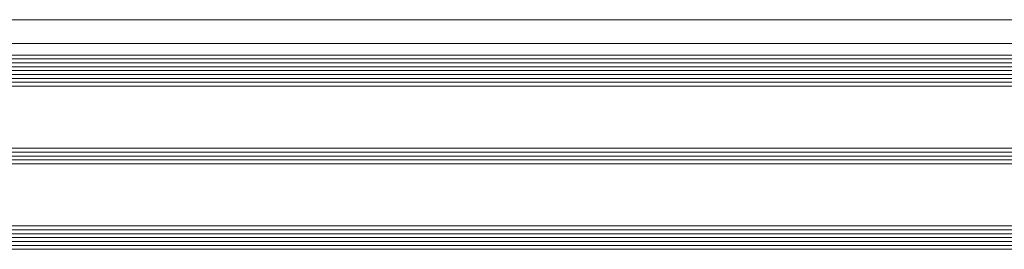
# Model space of a CAD drawing. Header units: millimetres. Extents: x 71658 to 298332, y -154437 to -30421.
# Tile 64 of 155: x 91180 to 91434, y -58925 to -58866. Entities that reach past the tile are written whole.
import ezdxf

# ---------------------------------------------------------------- set-up
doc = ezdxf.new("R2010")
doc.units = ezdxf.units.MM
doc.header["$LTSCALE"] = 500
doc.header["$MEASUREMENT"] = 0
doc.linetypes.add('Center', pattern=[48, 30, -6, 6, -6])
doc.layers.add('A-06-TELJED', color=253, linetype='Center', lineweight=0)
doc.layers.add('A-13-UKS', color=250, linetype='Continuous', lineweight=5)

# ---------------------------------------------------------------- blocks, each defined once
blk = doc.blocks.new('TELG')
at = {"layer": 'A-06-TELJED', "ltscale": 0.05}
blk.add_line((129079.17, -58866), (85658.8, -58866), dxfattribs=at)
blk = doc.blocks.new('lükanduksed')
at = {"layer": 'A-13-UKS'}
for p, q in [((91864.92, -58872.09), (90980.29, -58872.09)), ((90967.29, -58875.09), (91864.92, -58875.09)), ((90967.29, -58876.09), (91864.92, -58876.09)), ((90967.29, -58877.09), (91864.92, -58877.09)), ((90967.29, -58878.09), (91864.92, -58878.09)), ((90967.29, -58879.09), (91864.92, -58879.09)), ((90967.29, -58880.09), (91864.92, -58880.09)), ((90967.29, -58881.09), (91864.92, -58881.09)), ((90967.29, -58882.09), (91864.92, -58882.09)), ((90967.29, -58883.09), (91864.92, -58883.09)), ((90967.29, -58899.09), (91864.92, -58899.09)), ((90967.29, -58900.09), (91864.92, -58900.09)), ((90967.29, -58901.09), (91864.92, -58901.09)), ((90967.29, -58902.09), (91864.92, -58902.09)), ((90967.29, -58903.09), (91864.92, -58903.09)), ((90967.29, -58919.09), (91864.92, -58919.09)), ((90967.29, -58920.09), (91864.92, -58920.09)), ((90967.29, -58921.09), (91864.92, -58921.09)), ((90967.29, -58922.09), (91864.92, -58922.09)), ((90967.29, -58923.09), (91864.92, -58923.09)), ((90967.29, -58924.09), (91864.92, -58924.09)), ((90967.29, -58925.09), (91864.92, -58925.09))]:
    blk.add_line(p, q, dxfattribs=at)

msp = doc.modelspace()

# ---------------------------------------------------------------- block references
at = {"layer": 'A-06-TELJED'}
msp.add_blockref('TELG', (0, 0), dxfattribs=at)

# ---------------------------------------------------------------- next in the draw order: block references
at = {"layer": 'A-13-UKS'}
msp.add_blockref('lükanduksed', (0, 0), dxfattribs=at)

doc.saveas('drawing.dxf')
